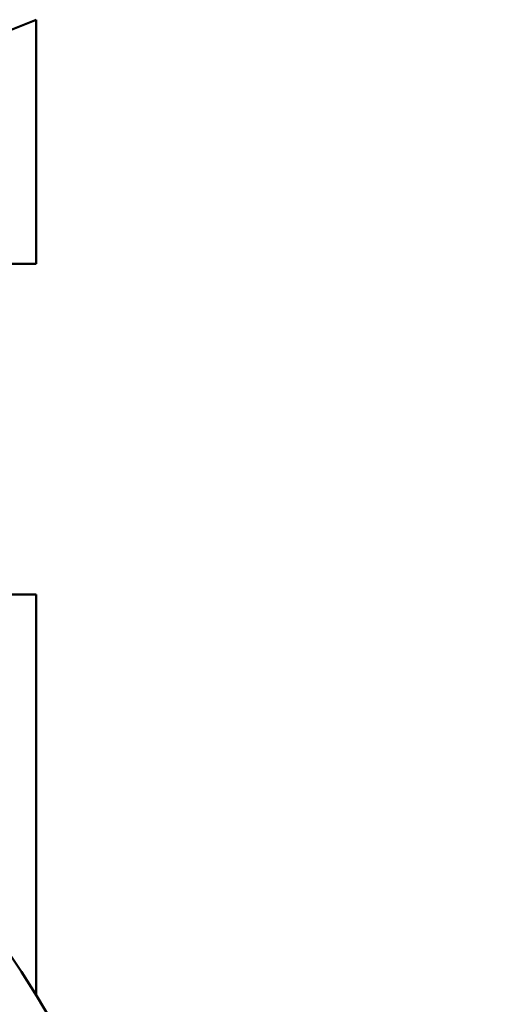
# Model space of a CAD drawing. Header units: inches. Extents: x 1 to 203, y 4 to 128.
# Tile 100 of 137: x 73.06 to 73.288, y 83.201 to 83.683. Entities that reach past the tile are written whole.
import ezdxf

# ---------------------------------------------------------------- set-up
doc = ezdxf.new("R2010")
doc.units = ezdxf.units.IN
doc.header["$LTSCALE"] = 6
doc.header["$MEASUREMENT"] = 0
doc.layers.add('Dimension (ANSI)', color=7, linetype='Continuous', lineweight=25)
doc.layers.add('Visible (ANSI)', color=7, linetype='Continuous', lineweight=50)
doc.styles.add('Note Text (ANSI)', font='tahoma.ttf')
doc.dimstyles.new('Default (ANSI)', dxfattribs={"dimscale": 6, "dimtxt": 0.12, "dimasz": 0.098425, "dimexe": 0.125, "dimexo": 0.0625, "dimgap": 0.031496, "dimtad": 0, "dimtih": 1, "dimtoh": 1, "dimrnd": 1e-08, "dimzin": 4, "dimdsep": 46, "dimtxsty": 'Note Text (ANSI)', "dimcen": 0.09, "dimdle": 0.393701, "dimclrd": 256, "dimclre": 256, "dimclrt": 256, "dimadec": 0, "dimazin": 1, "dimtfac": 1, "dimtofl": 0, "dimtmove": 0, "dimatfit": 3, "dimfxl": 1, "dimtolj": 1, "dimtzin": 4, "dimlwd": -1, "dimlwe": -1, "dimarcsym": 0})

# ---------------------------------------------------------------- blocks, each defined once
blk = doc.blocks.new('*D13')
at = {"layer": 'Defpoints', "color": 0, "transparency": 16777216}
for p in [(73.92035, 95.89459), (40.76484, 48.92757), (73.92035, 36.64411)]:
    blk.add_point(p, dxfattribs=at)
at = {"layer": 'Dimension (ANSI)', "transparency": 16777216}
for p, q in [((73.92035, 95.51959), (73.92035, 35.89411)), ((40.76484, 48.55257), (40.76484, 35.89411)), ((41.35539, 36.64411), (55.96216, 36.64411)), ((73.3298, 36.64411), (58.72303, 36.64411))]:
    blk.add_line(p, q, dxfattribs=at)
for points in [[(41.35539, 36.74253), (41.35539, 36.54568), (40.76484, 36.64411)], [(73.3298, 36.74253), (73.3298, 36.54568), (73.92035, 36.64411)]]:
    blk.add_solid(points, dxfattribs=at)
at = {"layer": 'Dimension (ANSI)', "transparency": 16777216, "insert": (56.15114, 37.0191), "char_height": 0.72, "attachment_point": 1, "style": 'Note Text (ANSI)'}
blk.add_mtext('\\A1;33.16', dxfattribs=at)

msp = doc.modelspace()

# ---------------------------------------------------------------- linework, layer by layer
at = {"layer": 'Visible (ANSI)'}
for p, q in [((73.06785, 83.56389), (73.06785, 83.68347)), ((73.06785, 83.56389), (72.56785, 83.56389)), ((73.06785, 83.40189), (72.87153, 83.40189)), ((73.06785, 83.40189), (73.06785, 83.20558))]:
    msp.add_line(p, q, dxfattribs=at)
msp.add_circle((72.56785, 82.90189), 0.585, dxfattribs=at)
msp.add_rational_spline([(73.06785, 83.68347), (72.77495, 83.56389), (72.56785, 83.56389)], [3.15202541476, 3.80483125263, 3.80483125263], degree=2, dxfattribs=at)

# ---------------------------------------------------------------- dimensions: what is measured, and where the dimension line sits
at = {"layer": 'Dimension (ANSI)'}
dim = msp.add_linear_dim(base=(73.92035, 36.64411), p1=(40.76484, 48.92757), p2=(73.92035, 95.89459), angle=180, dimstyle='Default (ANSI)', override={"dimgap": 0.031496, "dimtih": 0, "dimtoh": 0, "dimdec": 2, "dimtol": 0, "dimlim": 0, "dimtp": 0, "dimtm": 0, "dimtdec": 2, "dimatfit": 1}, dxfattribs=at)
dim.commit()
dim.dimension.update_dxf_attribs({"geometry": '*D13', "text_midpoint": (57.34259, 36.64411), "dimtype": 160})

doc.saveas('drawing.dxf')
